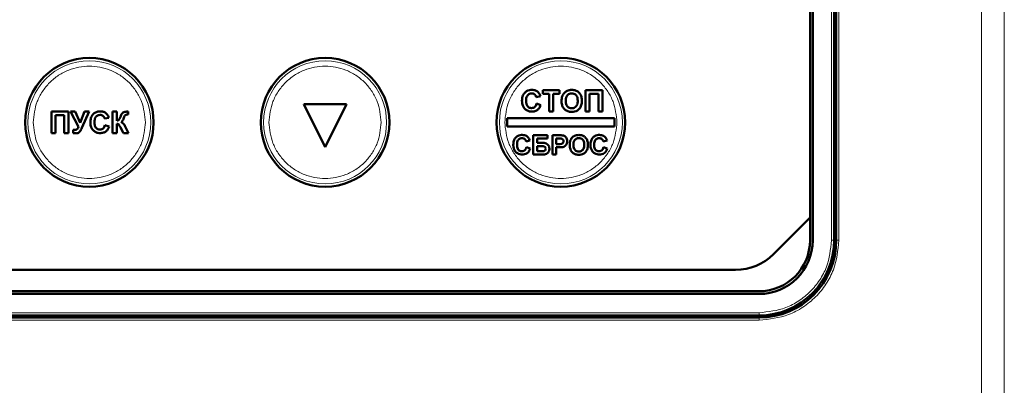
# Model space of a CAD drawing. Header units: millimetres. Extents: x 0 to 594, y 0 to 420.
# Tile 7 of 16: x 125 to 162, y 245 to 259. Entities that reach past the tile are written whole.
import ezdxf

# ---------------------------------------------------------------- set-up
doc = ezdxf.new("R2010")
doc.units = ezdxf.units.MM

msp = doc.modelspace()

# ---------------------------------------------------------------- linework, layer by layer
at = {"color": 9, "linetype": 'Continuous', "lineweight": 18}
for p, q in [((161.002, 219.882), (161.002, 301.888)), ((161.851, 219.882), (161.851, 301.888)), ((155.679, 291.905), (155.679, 250.705)), ((155.399, 250.705), (155.399, 261.551)), ((155.399, 250.705), (155.499, 250.705)), ((155.679, 250.705), (155.579, 250.705)), ((120.299, 248.005), (152.699, 248.005)), ((152.699, 247.725), (120.299, 247.725)), ((152.699, 247.905), (152.699, 248.005)), ((152.699, 247.725), (152.699, 247.825))]:
    msp.add_line(p, q, dxfattribs=at)
at = {"color": 7, "linetype": 'Continuous', "lineweight": 50}
for p, q in [((155.499, 250.705), (155.499, 261.551)), ((155.579, 261.625), (155.579, 250.705)), ((154.599, 251.554), (154.599, 261.219)), ((154.699, 261.261), (154.699, 250.705)), ((155.499, 256.905), (155.579, 256.905)), ((144.627, 256.305), (145.253, 256.305)), ((144.627, 256.172), (144.627, 256.305)), ((144.863, 256.172), (144.627, 256.172)), ((144.863, 255.505), (144.863, 256.172)), ((145.253, 256.172), (145.017, 256.172)), ((145.017, 256.172), (145.017, 255.505)), ((145.253, 256.305), (145.253, 256.172)), ((146.217, 256.305), (146.853, 256.305)), ((146.217, 255.505), (146.217, 256.305)), ((146.371, 256.172), (146.371, 255.505)), ((146.699, 256.172), (146.371, 256.172)), ((146.699, 255.505), (146.699, 256.172)), ((146.853, 256.305), (146.853, 255.505)), ((155.579, 256.305), (155.499, 256.305)), ((144.535, 256.079), (144.381, 256.049)), ((144.391, 255.803), (144.545, 255.751)), ((126.281, 254.705), (126.281, 255.505)), ((126.281, 255.505), (126.917, 255.505)), ((126.917, 255.505), (126.917, 254.705)), ((127.291, 254.934), (126.994, 255.505)), ((126.994, 255.505), (127.165, 255.505)), ((127.165, 255.505), (127.36, 255.088)), ((127.36, 255.088), (127.524, 255.505)), ((127.691, 255.505), (127.419, 254.897)), ((127.524, 255.505), (127.691, 255.505)), ((128.568, 254.705), (128.568, 255.505)), ((128.568, 255.505), (128.722, 255.505)), ((128.722, 255.505), (128.722, 255.167)), ((129.153, 255.505), (129.153, 255.392)), ((137.299, 255.785), (135.699, 255.785)), ((135.699, 255.785), (136.499, 254.185)), ((136.499, 254.185), (137.299, 255.785)), ((145.017, 255.505), (144.863, 255.505)), ((146.371, 255.505), (146.217, 255.505)), ((146.853, 255.505), (146.699, 255.505)), ((126.435, 255.372), (126.435, 254.705)), ((126.763, 255.372), (126.435, 255.372)), ((126.763, 254.705), (126.763, 255.372)), ((128.424, 255.279), (128.271, 255.249)), ((129.153, 255.392), (129.13, 255.393)), ((143.299, 255.265), (143.299, 254.945)), ((147.299, 255.265), (143.299, 255.265)), ((147.299, 254.945), (147.299, 255.265)), ((126.435, 254.705), (126.281, 254.705)), ((126.917, 254.705), (126.763, 254.705)), ((127.101, 254.705), (127.101, 254.83)), ((128.281, 255.003), (128.435, 254.951)), ((128.722, 254.705), (128.568, 254.705)), ((128.722, 255.054), (128.722, 254.705)), ((128.969, 254.705), (128.868, 254.908)), ((129.163, 254.705), (128.969, 254.705)), ((129.052, 254.923), (129.163, 254.705)), ((143.299, 254.945), (147.299, 254.945)), ((144.142, 254.422), (144.003, 254.394)), ((144.271, 253.905), (144.271, 254.625)), ((144.806, 254.625), (144.271, 254.625)), ((144.409, 254.505), (144.806, 254.505)), ((144.409, 254.339), (144.409, 254.505)), ((144.606, 254.339), (144.409, 254.339)), ((144.806, 254.505), (144.806, 254.625)), ((144.991, 253.905), (144.991, 254.625)), ((145.221, 254.625), (144.991, 254.625)), ((145.129, 254.505), (145.203, 254.505)), ((145.129, 254.293), (145.129, 254.505)), ((147.022, 254.422), (146.883, 254.394)), ((144.012, 254.173), (144.151, 254.127)), ((144.409, 254.219), (144.566, 254.219)), ((144.409, 254.025), (144.409, 254.219)), ((144.559, 254.025), (144.409, 254.025)), ((145.212, 254.293), (145.129, 254.293)), ((145.129, 254.173), (145.224, 254.173)), ((145.129, 253.905), (145.129, 254.173)), ((146.892, 254.173), (147.031, 254.127)), ((155.579, 254.305), (155.499, 254.305)), ((144.271, 253.905), (144.61, 253.905)), ((145.129, 253.905), (144.991, 253.905)), ((155.579, 253.705), (155.499, 253.705)), ((153.236, 250.191), (154.599, 251.554)), ((154.599, 250.705), (154.599, 251.554)), ((121.176, 249.605), (151.822, 249.605)), ((120.299, 248.805), (152.699, 248.805)), ((152.699, 248.705), (120.299, 248.705)), ((120.299, 247.905), (152.699, 247.905)), ((152.699, 247.825), (120.299, 247.825)), ((125.499, 247.825), (125.499, 247.905)), ((127.499, 247.825), (127.499, 247.905)), ((128.099, 247.905), (128.099, 247.825)), ((144.899, 247.825), (144.899, 247.905)), ((145.499, 247.825), (145.499, 247.905)), ((147.499, 247.825), (147.499, 247.905)), ((148.099, 247.905), (148.099, 247.825))]:
    msp.add_line(p, q, dxfattribs=at)
for centre in [(127.699, 255.105), (136.499, 255.105), (145.299, 255.105)]:
    msp.add_circle(centre, 2.4, dxfattribs=at)
at = {"color": 9, "linetype": 'Continuous', "lineweight": 18}
for centre in [(127.699, 255.105), (136.499, 255.105), (145.299, 255.105)]:
    msp.add_circle(centre, 2.295, dxfattribs=at)
at = {"color": 7, "linetype": 'Continuous', "lineweight": 50}
for centre, radius, end in [((152.699, 250.705), 1.9, 0), ((152.699, 250.705), 2, 0), ((152.699, 250.705), 2.8, 0), ((152.699, 250.705), 2.88, 0), ((151.822, 251.605), 2, 315)]:
    msp.add_arc(centre, radius, 270, end, dxfattribs=at)
at = {"color": 9, "linetype": 'Continuous', "lineweight": 18}
for points, knots in [([(125.604, 255.105), (125.632, 255.369), (125.675, 255.774), (125.937, 256.262), (126.207, 256.597), (126.543, 256.869), (127.03, 257.122), (127.699, 257.251), (128.368, 257.122), (128.856, 256.869), (129.191, 256.597), (129.462, 256.262), (129.723, 255.774), (129.766, 255.369), (129.794, 255.105)], [0, 0, 0, 0, 0.119728, 0.18418, 0.25, 0.31582, 0.380272, 0.5, 0.619728, 0.68418, 0.75, 0.81582, 0.880272, 1, 1, 1, 1]), ([(134.404, 255.105), (134.432, 255.369), (134.475, 255.774), (134.737, 256.262), (135.007, 256.597), (135.343, 256.869), (135.83, 257.122), (136.499, 257.251), (137.168, 257.122), (137.656, 256.869), (137.991, 256.597), (138.262, 256.262), (138.523, 255.774), (138.566, 255.369), (138.594, 255.105)], [0, 0, 0, 0, 0.119728, 0.18418, 0.25, 0.31582, 0.380272, 0.5, 0.619728, 0.68418, 0.75, 0.81582, 0.880272, 1, 1, 1, 1]), ([(143.204, 255.105), (143.232, 255.369), (143.275, 255.774), (143.537, 256.262), (143.807, 256.597), (144.143, 256.869), (144.63, 257.122), (145.299, 257.251), (145.968, 257.122), (146.456, 256.869), (146.791, 256.597), (147.062, 256.262), (147.323, 255.774), (147.366, 255.369), (147.394, 255.105)], [0, 0, 0, 0, 0.119728, 0.18418, 0.25, 0.31582, 0.380272, 0.5, 0.619728, 0.68418, 0.75, 0.81582, 0.880272, 1, 1, 1, 1]), ([(129.794, 255.105), (129.766, 254.842), (129.723, 254.436), (129.462, 253.948), (129.191, 253.613), (128.856, 253.341), (128.368, 253.088), (127.699, 252.96), (127.03, 253.088), (126.543, 253.341), (126.207, 253.613), (125.937, 253.948), (125.675, 254.436), (125.632, 254.842), (125.604, 255.105)], [0, 0, 0, 0, 0.119728, 0.18418, 0.25, 0.31582, 0.380272, 0.5, 0.619728, 0.68418, 0.75, 0.81582, 0.880272, 1, 1, 1, 1]), ([(138.594, 255.105), (138.566, 254.842), (138.523, 254.436), (138.262, 253.948), (137.991, 253.613), (137.656, 253.341), (137.168, 253.088), (136.499, 252.96), (135.83, 253.088), (135.343, 253.341), (135.007, 253.613), (134.737, 253.948), (134.475, 254.436), (134.432, 254.842), (134.404, 255.105)], [0, 0, 0, 0, 0.119728, 0.18418, 0.25, 0.31582, 0.380272, 0.5, 0.619728, 0.68418, 0.75, 0.81582, 0.880272, 1, 1, 1, 1]), ([(147.394, 255.105), (147.366, 254.842), (147.323, 254.436), (147.062, 253.948), (146.791, 253.613), (146.456, 253.341), (145.968, 253.088), (145.299, 252.96), (144.63, 253.088), (144.143, 253.341), (143.807, 253.613), (143.537, 253.948), (143.275, 254.436), (143.232, 254.842), (143.204, 255.105)], [0, 0, 0, 0, 0.119728, 0.18418, 0.25, 0.31582, 0.380272, 0.5, 0.619728, 0.68418, 0.75, 0.81582, 0.880272, 1, 1, 1, 1]), ([(152.699, 248.005), (153.039, 248.041), (153.561, 248.097), (154.19, 248.433), (154.623, 248.782), (154.971, 249.214), (155.308, 249.843), (155.363, 250.365), (155.399, 250.705)], [0, 0, 0, 0, 0.239457, 0.368361, 0.5, 0.631639, 0.760543, 1, 1, 1, 1]), ([(155.679, 250.705), (155.639, 250.33), (155.578, 249.754), (155.207, 249.06), (154.822, 248.582), (154.345, 248.198), (153.651, 247.826), (153.074, 247.765), (152.699, 247.725)], [0, 0, 0, 0, 0.239457, 0.368361, 0.5, 0.631639, 0.760543, 1, 1, 1, 1])]:
    msp.add_open_spline(points, degree=3, knots=knots, dxfattribs=at)
at = {"color": 7, "linetype": 'Continuous', "lineweight": 50}
for points, knots in [([(143.848, 255.903), (143.849, 255.93), (143.851, 256.011), (143.884, 256.129), (143.968, 256.234), (144.067, 256.295), (144.155, 256.314), (144.205, 256.315), (144.218, 256.315)], [0, 0, 0, 0, 0.128353, 0.388703, 0.573955, 0.759327, 0.937427, 1, 1, 1, 1]), ([(144.207, 256.182), (144.18, 256.18), (144.132, 256.175), (144.072, 256.137), (144.029, 256.083), (144.005, 256.005), (144.003, 255.947), (144.002, 255.915)], [0, 0, 0, 0, 0.212297, 0.3758, 0.53945, 0.750187, 1, 1, 1, 1]), ([(144.381, 256.049), (144.373, 256.073), (144.359, 256.114), (144.312, 256.156), (144.262, 256.179), (144.225, 256.181), (144.207, 256.182)], [0, 0, 0, 0, 0.313785, 0.543656, 0.773131, 1, 1, 1, 1]), ([(144.218, 256.315), (144.245, 256.314), (144.308, 256.311), (144.391, 256.281), (144.437, 256.243), (144.454, 256.228)], [0, 0, 0, 0, 0.311487, 0.735849, 1, 1, 1, 1]), ([(144.454, 256.228), (144.472, 256.207), (144.499, 256.175), (144.522, 256.122), (144.53, 256.094), (144.535, 256.079)], [0, 0, 0, 0, 0.473697, 0.735232, 1, 1, 1, 1]), ([(145.36, 256.104), (145.373, 256.127), (145.405, 256.189), (145.468, 256.251), (145.52, 256.277), (145.534, 256.284)], [0, 0, 0, 0, 0.314278, 0.810471, 1, 1, 1, 1]), ([(145.479, 255.906), (145.48, 255.932), (145.482, 255.992), (145.507, 256.074), (145.558, 256.136), (145.618, 256.171), (145.67, 256.181), (145.699, 256.182), (145.705, 256.182)], [0, 0, 0, 0, 0.198524, 0.446406, 0.616149, 0.785789, 0.95492, 1, 1, 1, 1]), ([(145.534, 256.284), (145.56, 256.293), (145.6, 256.307), (145.657, 256.314), (145.688, 256.315), (145.703, 256.315)], [0, 0, 0, 0, 0.465946, 0.731676, 1, 1, 1, 1]), ([(145.703, 256.315), (145.73, 256.314), (145.799, 256.311), (145.905, 256.275), (145.999, 256.196), (146.065, 256.081), (146.082, 255.979), (146.083, 255.916), (146.084, 255.904)], [0, 0, 0, 0, 0.126835, 0.326225, 0.51912, 0.6994, 0.944414, 1, 1, 1, 1]), ([(145.705, 256.182), (145.732, 256.18), (145.781, 256.176), (145.844, 256.141), (145.89, 256.092), (145.925, 256.012), (145.928, 255.949), (145.93, 255.908)], [0, 0, 0, 0, 0.201187, 0.364397, 0.527295, 0.696981, 1, 1, 1, 1]), ([(144.213, 255.505), (144.186, 255.506), (144.12, 255.51), (144.02, 255.548), (143.929, 255.625), (143.865, 255.738), (143.849, 255.836), (143.848, 255.895), (143.848, 255.903)], [0, 0, 0, 0, 0.132331, 0.325849, 0.518063, 0.708615, 0.957186, 1, 1, 1, 1]), ([(144.002, 255.915), (144.002, 255.888), (144.004, 255.824), (144.025, 255.74), (144.077, 255.679), (144.13, 255.648), (144.176, 255.639), (144.201, 255.639), (144.206, 255.638)], [0, 0, 0, 0, 0.2054455, 0.4934589, 0.648874, 0.8039002, 0.960212, 1, 1, 1, 1]), ([(144.206, 255.638), (144.232, 255.641), (144.275, 255.645), (144.328, 255.679), (144.369, 255.731), (144.383, 255.775), (144.391, 255.803)], [0, 0, 0, 0, 0.278426, 0.482725, 0.687127, 1, 1, 1, 1]), ([(145.325, 255.9), (145.325, 255.927), (145.327, 255.975), (145.338, 256.043), (145.353, 256.083), (145.36, 256.104)], [0, 0, 0, 0, 0.385504, 0.689688, 1, 1, 1, 1]), ([(145.705, 255.495), (145.679, 255.496), (145.609, 255.499), (145.501, 255.536), (145.406, 255.617), (145.341, 255.733), (145.326, 255.832), (145.325, 255.892), (145.325, 255.9)], [0, 0, 0, 0, 0.127808, 0.335199, 0.531853, 0.711396, 0.95982, 1, 1, 1, 1]), ([(145.705, 255.628), (145.678, 255.631), (145.623, 255.635), (145.556, 255.679), (145.506, 255.744), (145.482, 255.822), (145.48, 255.879), (145.479, 255.906)], [0, 0, 0, 0, 0.200704, 0.403479, 0.575737, 0.804839, 1, 1, 1, 1]), ([(145.93, 255.908), (145.929, 255.881), (145.927, 255.827), (145.906, 255.751), (145.863, 255.688), (145.803, 255.645), (145.747, 255.629), (145.714, 255.628), (145.705, 255.628)], [0, 0, 0, 0, 0.198222, 0.397727, 0.577228, 0.756827, 0.930756, 1, 1, 1, 1]), ([(146.084, 255.904), (146.083, 255.877), (146.08, 255.798), (146.047, 255.682), (145.966, 255.579), (145.868, 255.518), (145.777, 255.497), (145.723, 255.495), (145.705, 255.495)], [0, 0, 0, 0, 0.1274799, 0.3778464, 0.5597384, 0.7419847, 0.917467, 1, 1, 1, 1]), ([(127.737, 255.103), (127.738, 255.13), (127.741, 255.211), (127.774, 255.329), (127.857, 255.434), (127.956, 255.495), (128.045, 255.514), (128.095, 255.515), (128.108, 255.515)], [0, 0, 0, 0, 0.128353, 0.388703, 0.573955, 0.759327, 0.937427, 1, 1, 1, 1]), ([(128.108, 255.515), (128.134, 255.514), (128.197, 255.511), (128.281, 255.481), (128.326, 255.443), (128.344, 255.428)], [0, 0, 0, 0, 0.311487, 0.735849, 1, 1, 1, 1]), ([(128.344, 255.428), (128.361, 255.407), (128.388, 255.375), (128.411, 255.322), (128.42, 255.294), (128.424, 255.279)], [0, 0, 0, 0, 0.473697, 0.735232, 1, 1, 1, 1]), ([(128.858, 255.315), (128.869, 255.34), (128.887, 255.381), (128.919, 255.437), (128.947, 255.461), (128.962, 255.473)], [0, 0, 0, 0, 0.4184049, 0.7025202, 1, 1, 1, 1]), ([(128.962, 255.473), (128.982, 255.482), (129.019, 255.498), (129.076, 255.503), (129.111, 255.504), (129.128, 255.505)], [0, 0, 0, 0, 0.387569, 0.691947, 1, 1, 1, 1]), ([(129.128, 255.505), (129.131, 255.505), (129.135, 255.505), (129.143, 255.505), (129.149, 255.505), (129.153, 255.505)], [0, 0, 0, 0, 0.250116, 0.500195, 1, 1, 1, 1]), ([(144.545, 255.751), (144.537, 255.726), (144.516, 255.665), (144.457, 255.582), (144.358, 255.522), (144.272, 255.506), (144.222, 255.505), (144.213, 255.505)], [0, 0, 0, 0, 0.1789459, 0.4271408, 0.6626886, 0.9378317, 1, 1, 1, 1]), ([(128.102, 254.705), (128.075, 254.706), (128.009, 254.71), (127.909, 254.748), (127.819, 254.825), (127.754, 254.938), (127.738, 255.036), (127.737, 255.095), (127.737, 255.103)], [0, 0, 0, 0, 0.1323307, 0.3258488, 0.5180632, 0.708615, 0.9571857, 1, 1, 1, 1]), ([(128.097, 255.382), (128.07, 255.38), (128.021, 255.375), (127.962, 255.337), (127.918, 255.283), (127.895, 255.205), (127.892, 255.147), (127.891, 255.115)], [0, 0, 0, 0, 0.212297, 0.3758, 0.53945, 0.750187, 1, 1, 1, 1]), ([(127.891, 255.115), (127.892, 255.088), (127.894, 255.024), (127.915, 254.94), (127.966, 254.879), (128.02, 254.848), (128.065, 254.839), (128.091, 254.839), (128.096, 254.838)], [0, 0, 0, 0, 0.205446, 0.493459, 0.648874, 0.8039, 0.960212, 1, 1, 1, 1]), ([(128.271, 255.249), (128.262, 255.273), (128.248, 255.314), (128.201, 255.356), (128.151, 255.379), (128.115, 255.381), (128.097, 255.382)], [0, 0, 0, 0, 0.313785, 0.543656, 0.773131, 1, 1, 1, 1]), ([(128.722, 255.167), (128.736, 255.169), (128.759, 255.172), (128.788, 255.183), (128.819, 255.219), (128.837, 255.266), (128.853, 255.304), (128.858, 255.315)], [0, 0, 0, 0, 0.199876, 0.312305, 0.42642, 0.830637, 1, 1, 1, 1]), ([(128.977, 255.24), (128.972, 255.227), (128.962, 255.202), (128.944, 255.166), (128.916, 255.137), (128.894, 255.124), (128.883, 255.118)], [0, 0, 0, 0, 0.2532871, 0.5068991, 0.7638932, 1, 1, 1, 1]), ([(128.883, 255.118), (128.904, 255.109), (128.947, 255.092), (129.002, 255.02), (129.032, 254.962), (129.052, 254.923)], [0, 0, 0, 0, 0.253998, 0.50882, 1, 1, 1, 1]), ([(129.13, 255.393), (129.113, 255.393), (129.085, 255.392), (129.05, 255.379), (129.022, 255.353), (129, 255.304), (128.985, 255.264), (128.977, 255.24)], [0, 0, 0, 0, 0.211595, 0.337404, 0.463699, 0.678302, 1, 1, 1, 1]), ([(127.101, 254.83), (127.108, 254.83), (127.122, 254.829), (127.142, 254.828), (127.157, 254.828), (127.164, 254.828)], [0, 0, 0, 0, 0.321424, 0.660621, 1, 1, 1, 1]), ([(127.212, 254.695), (127.199, 254.695), (127.174, 254.695), (127.137, 254.698), (127.113, 254.702), (127.101, 254.705)], [0, 0, 0, 0, 0.35863, 0.678098, 1, 1, 1, 1]), ([(127.291, 254.934), (127.282, 254.908), (127.27, 254.874), (127.239, 254.843), (127.207, 254.83), (127.181, 254.829), (127.164, 254.828)], [0, 0, 0, 0, 0.441494, 0.575937, 0.710268, 1, 1, 1, 1]), ([(127.419, 254.897), (127.408, 254.873), (127.385, 254.824), (127.347, 254.763), (127.301, 254.716), (127.254, 254.697), (127.224, 254.695), (127.212, 254.695)], [0, 0, 0, 0, 0.260479, 0.521395, 0.704689, 0.889754, 1, 1, 1, 1]), ([(128.096, 254.838), (128.121, 254.841), (128.165, 254.845), (128.218, 254.879), (128.259, 254.931), (128.273, 254.975), (128.281, 255.003)], [0, 0, 0, 0, 0.278426, 0.482725, 0.687127, 1, 1, 1, 1]), ([(128.435, 254.951), (128.426, 254.926), (128.406, 254.865), (128.347, 254.782), (128.248, 254.722), (128.162, 254.706), (128.111, 254.705), (128.102, 254.705)], [0, 0, 0, 0, 0.178946, 0.427141, 0.662689, 0.937832, 1, 1, 1, 1]), ([(128.837, 254.963), (128.831, 254.975), (128.818, 254.997), (128.8, 255.025), (128.777, 255.045), (128.75, 255.053), (128.731, 255.053), (128.722, 255.054)], [0, 0, 0, 0, 0.25425, 0.486863, 0.636328, 0.823574, 1, 1, 1, 1]), ([(128.858, 254.925), (128.854, 254.931), (128.849, 254.941), (128.842, 254.953), (128.839, 254.96), (128.837, 254.963)], [0, 0, 0, 0, 0.499814, 0.749898, 1, 1, 1, 1]), ([(128.868, 254.908), (128.867, 254.91), (128.865, 254.912), (128.862, 254.918), (128.859, 254.922), (128.858, 254.925)], [0, 0, 0, 0, 0.250156, 0.500386, 1, 1, 1, 1]), ([(143.523, 254.263), (143.524, 254.29), (143.527, 254.365), (143.559, 254.472), (143.635, 254.564), (143.725, 254.618), (143.803, 254.633), (143.846, 254.634), (143.857, 254.634)], [0, 0, 0, 0, 0.142659, 0.398278, 0.582647, 0.767146, 0.944226, 1, 1, 1, 1]), ([(143.847, 254.514), (143.825, 254.513), (143.783, 254.509), (143.731, 254.479), (143.69, 254.433), (143.665, 254.362), (143.663, 254.306), (143.662, 254.274)], [0, 0, 0, 0, 0.192684, 0.356171, 0.519657, 0.717223, 1, 1, 1, 1]), ([(144.003, 254.394), (143.996, 254.414), (143.984, 254.45), (143.944, 254.488), (143.899, 254.511), (143.864, 254.513), (143.847, 254.514)], [0, 0, 0, 0, 0.294301, 0.524227, 0.753316, 1, 1, 1, 1]), ([(143.857, 254.634), (143.883, 254.633), (143.937, 254.63), (144.012, 254.603), (144.051, 254.571), (144.069, 254.556)], [0, 0, 0, 0, 0.346249, 0.694633, 1, 1, 1, 1]), ([(144.069, 254.556), (144.078, 254.546), (144.096, 254.526), (144.122, 254.481), (144.134, 254.445), (144.142, 254.422)], [0, 0, 0, 0, 0.260933, 0.521911, 1, 1, 1, 1]), ([(144.871, 254.122), (144.868, 254.149), (144.863, 254.204), (144.819, 254.271), (144.755, 254.319), (144.681, 254.337), (144.629, 254.338), (144.606, 254.339)], [0, 0, 0, 0, 0.209202, 0.420253, 0.603252, 0.818138, 1, 1, 1, 1]), ([(145.203, 254.505), (145.216, 254.505), (145.241, 254.505), (145.277, 254.504), (145.3, 254.501), (145.312, 254.5)], [0, 0, 0, 0, 0.365226, 0.682148, 1, 1, 1, 1]), ([(145.397, 254.399), (145.396, 254.386), (145.393, 254.362), (145.375, 254.331), (145.349, 254.311), (145.295, 254.291), (145.248, 254.292), (145.212, 254.293)], [0, 0, 0, 0, 0.1666672, 0.2970386, 0.4275025, 0.5637956, 1, 1, 1, 1]), ([(145.392, 254.614), (145.365, 254.618), (145.324, 254.624), (145.267, 254.625), (145.236, 254.625), (145.221, 254.625)], [0, 0, 0, 0, 0.470676, 0.735263, 1, 1, 1, 1]), ([(145.312, 254.5), (145.325, 254.496), (145.349, 254.49), (145.377, 254.465), (145.395, 254.434), (145.396, 254.411), (145.397, 254.399)], [0, 0, 0, 0, 0.28134, 0.520584, 0.761321, 1, 1, 1, 1]), ([(145.375, 254.183), (145.398, 254.191), (145.445, 254.208), (145.497, 254.259), (145.531, 254.325), (145.534, 254.374), (145.536, 254.402)], [0, 0, 0, 0, 0.251247, 0.504185, 0.722818, 1, 1, 1, 1]), ([(145.536, 254.402), (145.534, 254.429), (145.531, 254.478), (145.498, 254.544), (145.452, 254.592), (145.411, 254.607), (145.392, 254.614)], [0, 0, 0, 0, 0.292336, 0.535735, 0.778912, 1, 1, 1, 1]), ([(145.628, 254.261), (145.629, 254.287), (145.63, 254.332), (145.641, 254.393), (145.654, 254.427), (145.66, 254.444)], [0, 0, 0, 0, 0.428488, 0.711757, 1, 1, 1, 1]), ([(145.66, 254.444), (145.673, 254.467), (145.702, 254.523), (145.759, 254.578), (145.804, 254.6), (145.817, 254.606)], [0, 0, 0, 0, 0.349541, 0.81974, 1, 1, 1, 1]), ([(145.766, 254.266), (145.767, 254.292), (145.77, 254.346), (145.793, 254.418), (145.837, 254.472), (145.891, 254.504), (145.938, 254.514), (145.964, 254.514), (145.97, 254.514)], [0, 0, 0, 0, 0.22069, 0.443296, 0.613106, 0.782829, 0.951862, 1, 1, 1, 1]), ([(145.817, 254.606), (145.829, 254.611), (145.854, 254.62), (145.905, 254.632), (145.943, 254.633), (145.968, 254.634)], [0, 0, 0, 0, 0.257901, 0.515843, 1, 1, 1, 1]), ([(145.968, 254.634), (145.995, 254.633), (146.059, 254.63), (146.155, 254.594), (146.238, 254.522), (146.296, 254.418), (146.31, 254.328), (146.311, 254.272), (146.311, 254.264)], [0, 0, 0, 0, 0.141007, 0.337531, 0.527189, 0.708036, 0.956542, 1, 1, 1, 1]), ([(145.97, 254.514), (145.997, 254.512), (146.045, 254.508), (146.103, 254.471), (146.145, 254.421), (146.169, 254.349), (146.171, 254.296), (146.172, 254.268)], [0, 0, 0, 0, 0.224201, 0.389869, 0.555216, 0.765265, 1, 1, 1, 1]), ([(146.403, 254.263), (146.404, 254.29), (146.407, 254.365), (146.439, 254.472), (146.515, 254.564), (146.605, 254.618), (146.683, 254.633), (146.726, 254.634), (146.737, 254.634)], [0, 0, 0, 0, 0.142659, 0.398278, 0.582647, 0.767146, 0.944226, 1, 1, 1, 1]), ([(146.727, 254.514), (146.705, 254.513), (146.663, 254.509), (146.611, 254.479), (146.57, 254.433), (146.545, 254.362), (146.543, 254.306), (146.542, 254.274)], [0, 0, 0, 0, 0.192684, 0.356171, 0.519657, 0.717223, 1, 1, 1, 1]), ([(146.883, 254.394), (146.876, 254.414), (146.864, 254.45), (146.824, 254.488), (146.779, 254.511), (146.744, 254.513), (146.727, 254.514)], [0, 0, 0, 0, 0.294301, 0.524227, 0.753316, 1, 1, 1, 1]), ([(146.737, 254.634), (146.763, 254.633), (146.817, 254.63), (146.892, 254.603), (146.931, 254.571), (146.949, 254.556)], [0, 0, 0, 0, 0.346249, 0.694633, 1, 1, 1, 1]), ([(146.949, 254.556), (146.958, 254.546), (146.976, 254.526), (147.002, 254.481), (147.014, 254.445), (147.022, 254.422)], [0, 0, 0, 0, 0.2609331, 0.5219106, 1, 1, 1, 1]), ([(143.852, 253.905), (143.825, 253.907), (143.764, 253.91), (143.673, 253.947), (143.594, 254.016), (143.537, 254.119), (143.524, 254.206), (143.523, 254.257), (143.523, 254.263)], [0, 0, 0, 0, 0.147162, 0.335906, 0.525454, 0.715807, 0.966568, 1, 1, 1, 1]), ([(143.662, 254.274), (143.663, 254.247), (143.664, 254.194), (143.682, 254.123), (143.72, 254.07), (143.767, 254.038), (143.811, 254.026), (143.838, 254.025), (143.846, 254.025)], [0, 0, 0, 0, 0.2281769, 0.4580451, 0.6145173, 0.7707462, 0.9310038, 1, 1, 1, 1]), ([(143.846, 254.025), (143.868, 254.027), (143.907, 254.031), (143.955, 254.061), (143.992, 254.107), (144.005, 254.148), (144.012, 254.173)], [0, 0, 0, 0, 0.272518, 0.476499, 0.680539, 1, 1, 1, 1]), ([(144.151, 254.127), (144.142, 254.101), (144.125, 254.05), (144.075, 253.979), (143.996, 253.926), (143.915, 253.907), (143.866, 253.905), (143.852, 253.905)], [0, 0, 0, 0, 0.198875, 0.399109, 0.633786, 0.8921, 1, 1, 1, 1]), ([(144.732, 254.122), (144.732, 254.11), (144.73, 254.088), (144.711, 254.061), (144.686, 254.04), (144.635, 254.023), (144.591, 254.024), (144.559, 254.025)], [0, 0, 0, 0, 0.147148, 0.296264, 0.424645, 0.575765, 1, 1, 1, 1]), ([(144.566, 254.219), (144.593, 254.218), (144.632, 254.217), (144.679, 254.205), (144.705, 254.19), (144.722, 254.17), (144.731, 254.147), (144.732, 254.13), (144.732, 254.122)], [0, 0, 0, 0, 0.366028, 0.533651, 0.66321, 0.772294, 0.88119, 1, 1, 1, 1]), ([(144.61, 253.905), (144.636, 253.906), (144.69, 253.907), (144.768, 253.927), (144.824, 253.978), (144.861, 254.039), (144.87, 254.089), (144.871, 254.117), (144.871, 254.122)], [0, 0, 0, 0, 0.20819, 0.4187641, 0.6079249, 0.7830581, 0.9666903, 1, 1, 1, 1]), ([(145.224, 254.173), (145.237, 254.173), (145.264, 254.173), (145.315, 254.175), (145.351, 254.18), (145.375, 254.183)], [0, 0, 0, 0, 0.264256, 0.528508, 1, 1, 1, 1]), ([(145.97, 253.896), (145.944, 253.897), (145.879, 253.9), (145.781, 253.936), (145.698, 254.009), (145.641, 254.115), (145.629, 254.202), (145.628, 254.255), (145.628, 254.261)], [0, 0, 0, 0, 0.142083, 0.3458, 0.539208, 0.718738, 0.96922, 1, 1, 1, 1]), ([(145.97, 254.016), (145.943, 254.019), (145.894, 254.023), (145.835, 254.063), (145.791, 254.119), (145.769, 254.19), (145.767, 254.241), (145.766, 254.266)], [0, 0, 0, 0, 0.223734, 0.398514, 0.57286, 0.800842, 1, 1, 1, 1]), ([(146.172, 254.268), (146.171, 254.241), (146.169, 254.187), (146.146, 254.114), (146.101, 254.059), (146.047, 254.026), (146, 254.017), (145.975, 254.016), (145.97, 254.016)], [0, 0, 0, 0, 0.220446, 0.44299, 0.617427, 0.791912, 0.959992, 1, 1, 1, 1]), ([(146.311, 254.264), (146.31, 254.237), (146.307, 254.164), (146.274, 254.059), (146.201, 253.968), (146.112, 253.915), (146.031, 253.897), (145.984, 253.896), (145.97, 253.896)], [0, 0, 0, 0, 0.141692, 0.387493, 0.568556, 0.749904, 0.926208, 1, 1, 1, 1]), ([(146.732, 253.905), (146.705, 253.907), (146.644, 253.91), (146.553, 253.947), (146.474, 254.016), (146.417, 254.119), (146.404, 254.206), (146.403, 254.257), (146.403, 254.263)], [0, 0, 0, 0, 0.147162, 0.335906, 0.525454, 0.715807, 0.966568, 1, 1, 1, 1]), ([(146.542, 254.274), (146.543, 254.247), (146.544, 254.194), (146.562, 254.123), (146.6, 254.07), (146.647, 254.038), (146.691, 254.026), (146.718, 254.025), (146.726, 254.025)], [0, 0, 0, 0, 0.228177, 0.458045, 0.614517, 0.770746, 0.931004, 1, 1, 1, 1]), ([(146.726, 254.025), (146.748, 254.027), (146.787, 254.031), (146.835, 254.061), (146.872, 254.107), (146.885, 254.148), (146.892, 254.173)], [0, 0, 0, 0, 0.272518, 0.476499, 0.680539, 1, 1, 1, 1]), ([(147.031, 254.127), (147.022, 254.101), (147.005, 254.05), (146.955, 253.979), (146.876, 253.926), (146.795, 253.907), (146.746, 253.905), (146.732, 253.905)], [0, 0, 0, 0, 0.198875, 0.399109, 0.633786, 0.8921, 1, 1, 1, 1])]:
    msp.add_open_spline(points, degree=3, knots=knots, dxfattribs=at)

doc.saveas('drawing.dxf')
